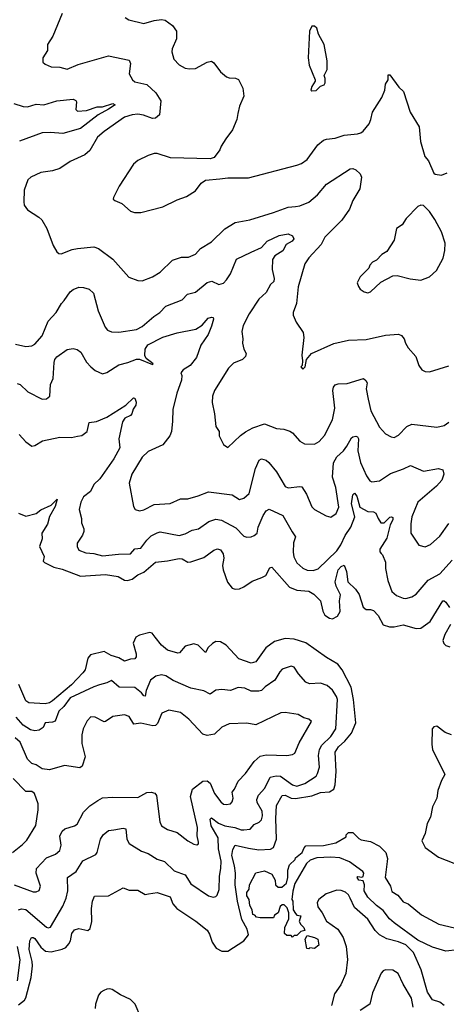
# Model space of a CAD drawing. Extents: x 2143765 to 2212931, y 878955 to 1017455.
# Tile 137 of 256: x 2204503 to 2207399, y 924153 to 930844. Entities that reach past the tile are written whole.
import ezdxf

# ---------------------------------------------------------------- set-up
doc = ezdxf.new("R2010")
doc.units = 0

msp = doc.modelspace()

# ---------------------------------------------------------------- linework, layer by layer
at = {"layer": '0CON20XD'}
for points in [[(2204790.8, 930885), (2204727.9, 930732.1), (2204692, 930675), (2204692, 930635), (2204659.2, 930585), (2204660, 930555), (2204675, 930541.2), (2204715, 930524.2), (2204775, 930522), (2204825, 930508), (2204900.4, 930539.6), (2205105, 930598.9), (2205245, 930567.5), (2205254, 930545), (2205246, 930475), (2205268, 930435), (2205285, 930422.2), (2205365, 930403.3), (2205426.2, 930346.2), (2205461.7, 930291.7), (2205452.2, 930197.8), (2205424.3, 930174.3), (2205405, 930171.4), (2205342.9, 930195), (2205305, 930200.9), (2205265, 930197.3), (2205215, 930181.5), (2205075, 930082.9), (2205030.8, 930045), (2204979.2, 929955), (2204945, 929926), (2204845, 929879.2), (2204775, 929832.5), (2204725, 929815.8), (2204645, 929804.2), (2204577.3, 929772.7), (2204558, 929755), (2204532.5, 929685), (2204529.5, 929605), (2204533.9, 929583.9), (2204555, 929550.8), (2204632.6, 929502.6), (2204653.2, 929483.2), (2204687.8, 929425), (2204730.3, 929310.3), (2204755, 929266.7), (2204767.5, 929255), (2204785, 929252.5), (2204857.6, 929282.4), (2204895, 929289.5), (2205005, 929299.1), (2205038.1, 929288.1), (2205135, 929216), (2205243.8, 929095), (2205305, 929072), (2205335, 929070), (2205405, 929096), (2205455, 929127.5), (2205539.4, 929210.6), (2205600.7, 929229.3), (2205649.1, 929230.9), (2205695, 929250), (2205730.7, 929289.3), (2205804, 929335), (2205895, 929422), (2205964.4, 929465.6), (2206065, 929483.6), (2206225, 929532.5), (2206325, 929570.6), (2206375, 929573.3), (2206405, 929578.9), (2206465, 929603.1), (2206525, 929652.9), (2206585, 929726.9), (2206745, 929830), (2206765, 929832.5), (2206783.6, 929823.6), (2206815, 929796.7), (2206823.9, 929773.9), (2206812.5, 929695), (2206764, 929615), (2206741.4, 929555), (2206689.1, 929480.9), (2206574.3, 929365), (2206548.1, 929315), (2206464.5, 929225), (2206438.1, 929185), (2206392.4, 929027.6), (2206381.2, 928915), (2206358, 928855), (2206358.8, 928835), (2206378.8, 928788.8), (2206427, 928717)], [(2205219.3, 930859.3), (2205242.5, 930842.5), (2205345, 930817.5), (2205415, 930838.5), (2205465.5, 930845.5), (2205490.3, 930840.3), (2205540, 930805), (2205568.1, 930765), (2205567.6, 930712.4), (2205536.9, 930645), (2205535.7, 930625.7), (2205549.2, 930575), (2205585, 930536.2), (2205625, 930514.2), (2205655, 930509.2), (2205695, 930512.9), (2205775, 930554.3), (2205805, 930562), (2205820.3, 930550.3), (2205865, 930488.8), (2205906.7, 930455), (2205925, 930447.5), (2205967.1, 930447.1), (2205987.1, 930437.1), (2206018.3, 930378.3), (2206024.4, 930325), (2205994.6, 930255.4), (2205983.1, 930206.9), (2205975.8, 930165), (2205947.1, 930095), (2205901.2, 930035), (2205870, 929985), (2205861.2, 929958.8), (2205822.3, 929907.7), (2205795, 929898), (2205526.1, 929903.9), (2205435, 929934), (2205415, 929934), (2205375, 929920.8), (2205303.4, 929886.6), (2205275, 929861.2), (2205177.3, 929712.7), (2205140, 929635), (2205137.5, 929625), (2205147.5, 929615), (2205195, 929593.8), (2205255, 929542), (2205282.7, 929532.7), (2205325, 929534), (2205475, 929571.2), (2205570.9, 929619.1), (2205635, 929642), (2205695, 929680), (2205735, 929733.3), (2205765, 929753.3), (2205861.2, 929761.2), (2205915, 929770), (2206055, 929768.6), (2206385, 929855.7), (2206415, 929865.7), (2206455, 929894.2), (2206527.2, 929992.8), (2206565.4, 930024.6), (2206585, 930032.2), (2206645, 930038.5), (2206705, 930059.1), (2206795, 930067.5), (2206818, 930075), (2206835, 930087.1), (2206874.7, 930135.3), (2206887.3, 930165), (2206897.1, 930215), (2206960.9, 930315), (2206982.5, 930365), (2206986.9, 930405), (2207002.9, 930435), (2207005, 930470), (2207015, 930470), (2207076.2, 930385), (2207108, 930355), (2207154.2, 930214.2), (2207213.8, 930115), (2207223.8, 930015), (2207253.3, 929915), (2207278.8, 929885), (2207315, 929800), (2207323, 929793), (2207365, 929787.5), (2207405, 929802.5)], [(2206485, 930360), (2206515, 930362.5), (2206545, 930392.5), (2206569.3, 930400.7), (2206576.4, 930413.6), (2206576.7, 930445), (2206570, 930465), (2206588.8, 930505), (2206588.8, 930565), (2206570, 930675), (2206530, 930745), (2206520, 930785), (2206505, 930800), (2206485, 930800), (2206470, 930765), (2206460, 930585), (2206466.7, 930535), (2206507.5, 930435), (2206507.5, 930425), (2206485, 930390), (2206480, 930365), (2206485, 930360)], [(2204463.8, 930275), (2204525, 930253.5), (2204555, 930252.5), (2204615, 930268.8), (2204665.5, 930265.5), (2204755, 930293.3), (2204865, 930304.2), (2204883.3, 930295), (2204888, 930285), (2204884, 930234), (2204895, 930222), (2204955, 930227.1), (2205028.8, 930251.2), (2205065, 930252.1), (2205135, 930274.5), (2205151.1, 930265), (2205104.8, 930235.2), (2205035, 930196.7), (2204915, 930104.6), (2204795, 930070.4), (2204711.9, 930078.1), (2204655, 930074.6), (2204501.5, 930018.5)], [(2206865, 928987.5), (2206885, 928993.3), (2206955, 929061.2), (2207036.1, 929103.9), (2207065, 929106), (2207152.3, 929082.3), (2207225.7, 929074.3), (2207284.2, 929095.8), (2207331.2, 929138.8), (2207376.4, 929223.6), (2207388.6, 929275), (2207390, 929325), (2207365, 929401.2), (2207321.8, 929485), (2207285, 929539.2), (2207245, 929581.2), (2207225, 929583.3), (2207205, 929573.3), (2207127, 929493), (2207099.7, 929450.3), (2207060, 929425), (2207043.8, 929345), (2206995, 929267.5), (2206961.7, 929248.3), (2206925, 929210), (2206897.5, 929195), (2206880, 929175), (2206872.5, 929155), (2206813.9, 929096.1), (2206793.3, 929055), (2206801.7, 929031.7), (2206815, 929012.5), (2206840, 928995), (2206865, 928987.5)], [(2204475, 928639.2), (2204545, 928622.9), (2204585, 928628), (2204605, 928638), (2204655.8, 928695), (2204694.7, 928795.3), (2204750.6, 928855), (2204785.4, 928914.6), (2204804.6, 928935.4), (2204845.4, 928994.6), (2204865, 929011.4), (2204905, 929025.7), (2204935, 929024.3), (2204975, 929011.9), (2205003.1, 928985), (2205034.5, 928865), (2205082.9, 928755), (2205098.8, 928735), (2205125, 928722.5), (2205175, 928720.6), (2205295, 928739.5), (2205335, 928759.4), (2205412.4, 928827.6), (2205453.3, 928855), (2205495, 928896.9), (2205605, 928939.2), (2205642, 928978), (2205695, 928991.9), (2205775, 929057.9), (2205806.5, 929066.5), (2205855, 929044.4), (2205885, 929053.5), (2205907.5, 929075), (2205934, 929116), (2205975, 929217.1), (2206073.3, 929265), (2206145, 929296.7), (2206182.3, 929337.7), (2206263.3, 929376.7), (2206325, 929389.1), (2206353.8, 929375), (2206363.8, 929355), (2206352, 929338), (2206311.2, 929315), (2206287.8, 929272.2), (2206235, 929238.5), (2206218.5, 929215), (2206216.8, 929146.8), (2206230, 929085), (2206226.7, 929065), (2206205, 929044), (2206175, 928990.6), (2206125.5, 928945), (2206060.6, 928845), (2206020, 928765), (2206010, 928725), (2206017.8, 928675), (2206014.2, 928645), (2206023.8, 928605), (2206039.2, 928575), (2206035.6, 928555), (2206015, 928535.7), (2205955, 928508.9), (2205920, 928475), (2205825.7, 928324.3), (2205812, 928285), (2205808.3, 928241.7), (2205825.8, 928165), (2205835, 928080), (2205856.7, 928045), (2205856.2, 928015), (2205885, 927957.5), (2205915, 927937.5), (2206000.7, 928019.3), (2206035, 928042.5), (2206085, 928069.2), (2206165, 928096.9), (2206245, 928065.7), (2206295, 928062.2), (2206337.2, 928047.2), (2206355.4, 928035.4), (2206405, 927980), (2206435, 927961.2), (2206505, 927960), (2206535, 927978), (2206570.7, 928019.3), (2206627.1, 928125), (2206642.5, 928205), (2206627.8, 928325), (2206633, 928347), (2206645, 928362.5), (2206665, 928368.9), (2206725, 928370.8), (2206835.5, 928405.5), (2206852.4, 928392.4), (2206860.6, 928375), (2206854.5, 928335), (2206868.8, 928265), (2206887.3, 928185), (2206945, 928074), (2206985, 928029.2), (2207025, 928009.2), (2207045, 928005.7), (2207075, 928020.8), (2207130.1, 928079.9), (2207165, 928096.2), (2207335, 928074.4), (2207385, 928086.9), (2207415, 928109.4)], [(2204485, 928372.2), (2204505, 928364.2), (2204556.7, 928315), (2204655, 928266.2), (2204685, 928266.7), (2204706, 928285), (2204712.2, 928365), (2204729.5, 928405), (2204736.2, 928515), (2204741.2, 928535), (2204755, 928553.1), (2204825, 928602.9), (2204865, 928610), (2204893.2, 928603.2), (2204918, 928585), (2204955, 928516), (2204984.3, 928485), (2205015, 928459.4), (2205065, 928437.8), (2205095, 928445.5), (2205175, 928499.3), (2205236.5, 928513.5), (2205295, 928536.9), (2205315, 928535.8), (2205405, 928501.4), (2205408.1, 928505), (2205398.2, 928515), (2205361.2, 928541.2), (2205351.7, 928561.7), (2205353.2, 928605), (2205371.7, 928635), (2205475, 928685.5), (2205572.5, 928715), (2205698.9, 928741.1), (2205741.1, 928768.9), (2205782, 928815), (2205805, 928823.3), (2205815, 928820), (2205818, 928808), (2205805, 928760), (2205781.5, 928705), (2205731.1, 928631.1), (2205702.4, 928547.6), (2205660.4, 928495), (2205612.9, 928465), (2205595.8, 928445), (2205603.3, 928425), (2205600.4, 928395), (2205569.6, 928305), (2205542.5, 928195), (2205540.6, 928115), (2205532, 928045), (2205520.8, 928015), (2205475, 927955.8), (2205375, 927908.8), (2205335, 927872), (2205262.9, 927755), (2205245.8, 927695), (2205275.9, 927535.9), (2205287.5, 927515), (2205315, 927506.2), (2205345, 927514.2), (2205415, 927548.9), (2205525, 927556.9), (2205595, 927588.9), (2205645, 927587.3), (2205715, 927608.2), (2205785, 927634.5), (2205945, 927614.4), (2205995, 927583.1), (2206025, 927593.1), (2206060, 927625), (2206103.3, 927795), (2206129.1, 927850.9), (2206145, 927860), (2206175, 927850.5), (2206194.4, 927835), (2206245, 927770.6), (2206305, 927671.9), (2206325, 927663.6), (2206405, 927672.2), (2206418.8, 927668.8), (2206449.8, 927619.8), (2206485, 927534.2), (2206505, 927515.7), (2206582.6, 927472.6), (2206615.6, 927464.4), (2206652, 927488), (2206668, 927532), (2206649.2, 927665), (2206625.2, 927735.2), (2206633.6, 927833.6), (2206655, 927873.5), (2206700, 927915), (2206722.9, 927945), (2206755, 928002), (2206765, 928010), (2206785, 928012.9), (2206795, 928009.2), (2206801.9, 927995), (2206798.5, 927915), (2206815.4, 927835.4), (2206857.8, 927745), (2206880.6, 927710.6), (2206892.6, 927702.6), (2206945, 927710.4), (2207019, 927761), (2207108.4, 927791.6), (2207155, 927814), (2207245, 927775.6), (2207345, 927794.3), (2207375.7, 927785.7), (2207382, 927755), (2207367.5, 927715), (2207331.1, 927675), (2207206.2, 927565), (2207165.5, 927465), (2207157.4, 927417.4), (2207158.9, 927355), (2207213.3, 927273.3), (2207255, 927262), (2207291.7, 927278.3), (2207354.3, 927335), (2207415, 927420)], [(2206427, 928717), (2206430.8, 928685), (2206417.5, 928565), (2206422.5, 928525), (2206420, 928495), (2206410, 928485), (2206425, 928470), (2206440, 928485), (2206450, 928535), (2206482.5, 928575), (2206635.6, 928644.4), (2206735, 928665.7), (2206855, 928671.1), (2206985, 928698.9), (2207075, 928705.7), (2207095, 928698.8), (2207113.3, 928675), (2207121.2, 928645), (2207140, 928615), (2207191.2, 928555), (2207213.3, 928495), (2207233.3, 928465), (2207255, 928453.8), (2207285, 928450), (2207415, 928490.8)], [(2204498.6, 928025), (2204545, 927974.2), (2204585, 927946.7), (2204605, 927951.2), (2204657.5, 927982.5), (2204775, 928007.8), (2204855, 928005.6), (2204895, 928012.9), (2204925, 928018.8), (2204960, 928045), (2204975, 928107.5), (2205025, 928113.8), (2205095, 928143.8), (2205224, 928225), (2205275, 928273.1), (2205285, 928272), (2205293.8, 928245), (2205291.2, 928225), (2205272.5, 928197.5), (2205264.6, 928165), (2205255, 928153.8), (2205216, 928135), (2205200, 928110), (2205175.5, 927995), (2205181.7, 927935), (2205141.1, 927858.9), (2205046.5, 927723.5), (2205006.8, 927685), (2204982.5, 927637.5), (2204935, 927601.5), (2204916.5, 927565), (2204906.7, 927515), (2204922.2, 927455), (2204921.4, 927425), (2204936.9, 927385), (2204938.1, 927365), (2204929.3, 927340.7), (2204893.4, 927286.6), (2204892, 927265), (2204905, 927238.8), (2204951.2, 927221.2), (2205005, 927216.7), (2205065, 927200), (2205172.4, 927212.4), (2205255, 927213.1), (2205285, 927248.6), (2205325, 927253.3), (2205365, 927306.9), (2205395, 927335.8), (2205435, 927357.5), (2205455, 927362.9), (2205585, 927339.5), (2205625, 927350), (2205674.5, 927375.5), (2205716.2, 927383.8), (2205786.6, 927433.4), (2205835, 927449.3), (2205873.2, 927443.2), (2205970.7, 927390.7), (2206025, 927334.3), (2206045, 927328.1), (2206075, 927330.5), (2206095, 927337.8), (2206115.3, 927354.7), (2206121.5, 927395), (2206155.4, 927474.6), (2206175, 927505.7), (2206195, 927518.1), (2206289.2, 927475), (2206353.1, 927363.1), (2206375, 927330), (2206362, 927288), (2206358.5, 927225), (2206364.6, 927194.6), (2206385, 927152), (2206425, 927116.7), (2206453.9, 927103.9), (2206495, 927100.5), (2206528.6, 927111.4), (2206655, 927235.4), (2206683.8, 927275), (2206712.3, 927337.7), (2206751.2, 927395), (2206778.3, 927465), (2206754.3, 927555), (2206763.8, 927615), (2206775, 927625.3), (2206792.1, 927605), (2206811.8, 927531.8), (2206865, 927502.5), (2206905, 927499.4), (2206921.4, 927491.4), (2206935, 927453.8), (2206955, 927424.3), (2206976, 927425), (2207015, 927463.5), (2207026.4, 927466.4), (2207035, 927461.2), (2207035.8, 927445), (2207017.7, 927412.3), (2206995, 927320.8), (2206947.5, 927245), (2206947.7, 927227.7), (2206955.8, 927215.8)], [(2204495, 927491.2), (2204545, 927470), (2204615, 927489.2), (2204646.7, 927513.3), (2204715.5, 927544.5), (2204757.5, 927585), (2204744, 927535), (2204705, 927467.5), (2204692, 927415), (2204653.3, 927355), (2204656, 927315), (2204638, 927265), (2204667.5, 927195), (2204661.2, 927165), (2204670, 927155), (2204735, 927123.2), (2204790.7, 927110.7), (2204915, 927062.8), (2205085, 927073.9), (2205170.8, 927060.8), (2205215, 927034.6), (2205235, 927032.6), (2205265, 927043), (2205305, 927072.5), (2205345, 927089.1), (2205425, 927157.5), (2205505, 927165.9), (2205585, 927183.6), (2205605, 927180.6), (2205645, 927158.6), (2205665, 927159.2), (2205751.7, 927188.3), (2205820.3, 927239.7), (2205845, 927248), (2205865, 927241.2), (2205884.2, 927215), (2205887.5, 927185), (2205878.5, 927135), (2205882.9, 927105), (2205912.3, 927022.3), (2205945, 926981.9), (2205965, 926973.6), (2205995, 926975.7), (2206025, 926989.2), (2206081.7, 927028.3), (2206146.7, 927053.3), (2206173.3, 927066.7), (2206200.4, 927119.6), (2206215, 927123.1), (2206335, 926987.9), (2206385, 926968.4), (2206465, 926961.4), (2206500.3, 926940.3), (2206545.4, 926895), (2206561.1, 926825), (2206575, 926798.5), (2206605, 926776.2), (2206625, 926773.1), (2206659.6, 926790.4), (2206677.8, 926822.2), (2206673.3, 926895), (2206679.4, 926935), (2206650.5, 926995), (2206645.3, 927025), (2206663.5, 927105), (2206685, 927129.2), (2206705, 927137.5), (2206722, 927095), (2206729.6, 927025), (2206781.2, 926975), (2206807.5, 926937.5), (2206835, 926850.8), (2206855, 926835.6), (2206885, 926836.7), (2206905, 926828.9), (2206935.4, 926795), (2206970.7, 926730.7), (2207012.4, 926717.6)], [(2206955.8, 927215.8), (2206965, 927206.7), (2206985, 927157.5), (2206985.6, 927115), (2207001.9, 927031.9), (2207028.6, 926958.6), (2207060.2, 926930.2), (2207105, 926912.2), (2207125, 926911.1), (2207165, 926921.9), (2207195, 926941.1), (2207275, 927036.2), (2207355, 927078), (2207438.3, 927171.7)], [(2207012.4, 926717.6), (2207045, 926717.8), (2207105, 926730.8), (2207195, 926706.8), (2207225, 926709.6), (2207288.4, 926755), (2207375, 926895.8), (2207385, 926895.7), (2207395, 926885.7), (2207420.3, 926850.3)], [(2207427.3, 926735), (2207389.6, 926665), (2207375.4, 926625), (2207381.1, 926605), (2207395, 926591.6), (2207423, 926583)], [(2204495, 924150), (2204535, 924180.9), (2204545, 924197.7), (2204579.5, 924335), (2204588.5, 924415), (2204586.8, 924445), (2204566.3, 924525), (2204571.2, 924585), (2204581.8, 924608.2), (2204595, 924608.2), (2204605, 924600.5), (2204645, 924540.9), (2204676.9, 924515), (2204715, 924510.5), (2204791.6, 924528.4), (2204815, 924540.4), (2204836.2, 924563.8), (2204846.8, 924585), (2204856.5, 924635), (2204875, 924660), (2204905, 924668.6), (2204965, 924655.8), (2204981.1, 924668.9), (2204992.5, 924715), (2204990.9, 924805), (2204996.9, 924855), (2205011.3, 924888.7), (2205105, 924890.8), (2205205, 924944.2), (2205245, 924928), (2205305, 924928.1), (2205355, 924900), (2205377.1, 924902.9), (2205435, 924913.3), (2205525, 924884.3), (2205543.2, 924835), (2205569.5, 924805), (2205699, 924719), (2205775, 924656.9), (2205790.4, 924630.4), (2205809.2, 924575), (2205835.3, 924535.3), (2205875, 924514.4), (2205915, 924514.4), (2206025, 924583.6), (2206056.5, 924625), (2206047.2, 924665), (2206010.3, 924730.3), (2205980.2, 924855), (2205965.9, 924964.1), (2205968.4, 925045), (2205961.5, 925095), (2205941.7, 925165), (2205948.4, 925205), (2205965, 925235.5), (2206055, 925214.6), (2206125, 925203.2), (2206205, 925207.5), (2206225, 925218.6), (2206245.4, 925275), (2206241.5, 925415), (2206245.6, 925504.4), (2206285, 925572.4), (2206305, 925573.9), (2206345, 925553), (2206375, 925552.7), (2206485, 925570.3), (2206545, 925591.6), (2206605, 925597.1), (2206635, 925615.5), (2206645.2, 925645), (2206650.6, 925735), (2206643.4, 925866.6), (2206666.8, 925903.2), (2206709.2, 925940.8), (2206755.3, 925995), (2206784.1, 926065.9), (2206769, 926225), (2206751.7, 926308.3), (2206692.5, 926425), (2206662.2, 926465), (2206585, 926509.3), (2206445, 926609.2), (2206366.7, 926635), (2206305, 926638.2), (2206231.5, 926618.5), (2206173.8, 926576.2), (2206105, 926480), (2206075, 926471.5), (2205990, 926500), (2205905, 926593.5), (2205865, 926617.1), (2205835, 926618.2), (2205810.8, 926605), (2205782.3, 926577.7), (2205765, 926543.8), (2205715, 926594.3), (2205685, 926601.9), (2205625, 926586.2), (2205587.7, 926542.3), (2205575, 926538.8), (2205505, 926560), (2205465, 926594.3), (2205422.5, 926647.5), (2205401.2, 926675), (2205385, 926680), (2205315, 926661.4), (2205291.3, 926648.7), (2205273.8, 926606.2), (2205293.9, 926535), (2205293.6, 926515), (2205285, 926500), (2205255, 926499.2), (2205215, 926485.5), (2205175, 926508.5), (2205123, 926523), (2205075, 926550), (2204982.4, 926527.6), (2204964.6, 926505.4), (2204946.9, 926425), (2204931.1, 926405), (2204854.7, 926325), (2204724.6, 926215), (2204705, 926201.6), (2204675, 926194.1), (2204565, 926201.8), (2204545, 926215.7), (2204497, 926327)], [(2204493.5, 924795), (2204515, 924802.1), (2204545, 924796.9), (2204685, 924677.5), (2204695, 924672.5), (2204711.7, 924678.3), (2204795, 924820), (2204818.9, 924875), (2204828.2, 924925), (2204827.1, 925015), (2204885.6, 925055), (2204931.3, 925128.7), (2205019.1, 925170.9), (2205028.9, 925185), (2205050.9, 925275), (2205068.9, 925305), (2205105, 925334.3), (2205140.7, 925339.3), (2205205, 925349.5), (2205223.8, 925345), (2205230, 925275), (2205246.2, 925245), (2205328.8, 925195), (2205375, 925178.1), (2205435, 925138.9), (2205485, 925124.4), (2205551.2, 925061.2), (2205625, 925033.6), (2205665, 924972.2), (2205785, 924890), (2205815, 924882), (2205833.9, 924886.1), (2205844.1, 924895.9), (2205856.4, 924933.6), (2205858.9, 925025), (2205868.8, 925075), (2205870.2, 925125), (2205851.2, 925208.8), (2205850, 925285), (2205803, 925365), (2205795, 925411.2), (2205805, 925419.5), (2205853.2, 925383.2), (2205895, 925365.2), (2205964.1, 925354.1), (2206005, 925338), (2206025, 925339.2), (2206066.9, 925343.1), (2206095, 925374.3), (2206128.8, 925391.2), (2206143.4, 925406.6), (2206151.1, 925435), (2206149.2, 925465), (2206114.1, 925525), (2206112.1, 925545), (2206124.1, 925575), (2206167.3, 925622.7), (2206202.7, 925697.3), (2206243.6, 925706.4), (2206273.4, 925703.4), (2206355, 925644.1), (2206385, 925635.3), (2206437.4, 925652.6), (2206515, 925704.5), (2206525, 925722), (2206537.3, 925765), (2206531.8, 925845), (2206537.7, 925885), (2206554.8, 925915.2), (2206615, 925972.3), (2206647.6, 926025), (2206659.4, 926225), (2206653.3, 926245), (2206625, 926288.6), (2206590.6, 926320.6), (2206545, 926335.4), (2206469.8, 926329.8), (2206445, 926341.9), (2206395, 926398), (2206365, 926444), (2206345, 926451.4), (2206285, 926430), (2206267.8, 926412.2), (2206234.2, 926355.8), (2206169.1, 926310.9), (2206143.6, 926286.4), (2206125, 926280), (2206075, 926280), (2206031.7, 926301.7), (2205985, 926306.9), (2205934.6, 926285.4), (2205875, 926293.1), (2205835, 926288), (2205795, 926261.2), (2205753.2, 926283.2), (2205665, 926301.4), (2205545, 926352.9), (2205495, 926384.6), (2205465, 926392.9), (2205426.6, 926383.4), (2205390, 926355), (2205360.6, 926285), (2205355, 926248), (2205345, 926250), (2205329.9, 926269.9), (2205285, 926305.5), (2205177.2, 926307.2), (2205125, 926352.9), (2205093.2, 926336.8), (2205045, 926323.3), (2205005, 926310.5), (2204844, 926235), (2204802.3, 926177.7), (2204768.8, 926145), (2204742.3, 926077.7), (2204725, 926070.5), (2204675, 926066), (2204660.8, 926035), (2204634.5, 926015.5), (2204605, 926011.2), (2204575, 926018), (2204525, 926049.3), (2204478.2, 926105)], [(2204465.3, 924965.3), (2204595, 924917.3), (2204615, 924916.9), (2204634.4, 924925.6), (2204644.4, 924955), (2204613.8, 925045), (2204615.6, 925075), (2204685, 925147.8), (2204745, 925173.3), (2204775, 925197.5), (2204784.6, 925235), (2204774.6, 925295), (2204789.8, 925330.2), (2204808.8, 925345), (2204875, 925367.1), (2204891.8, 925378.2), (2204935, 925458.6), (2204978.9, 925501.1), (2205031.9, 925538.1), (2205065, 925555.4), (2205135, 925561.1), (2205305, 925559.4), (2205365, 925591.9), (2205395, 925594.4), (2205419.1, 925589.1), (2205432.1, 925572.1), (2205453.7, 925393.7), (2205465.5, 925365.5), (2205505, 925340), (2205571.4, 925321.4), (2205643.3, 925265), (2205685, 925241.2), (2205705, 925236.7), (2205715.7, 925244.3), (2205717.5, 925255), (2205708.3, 925298.3), (2205710.5, 925355), (2205661.2, 925565), (2205676.5, 925615), (2205745, 925669.7), (2205775, 925671.4), (2205796.5, 925655), (2205825, 925585.8), (2205868.7, 925528.7), (2205885, 925514), (2205905, 925510), (2205934.2, 925515.8), (2205945, 925530), (2205951.4, 925555), (2205945.8, 925595), (2205960.6, 925615), (2205985, 925670.6), (2206035, 925721.1), (2206095, 925803.6), (2206135, 925839.5), (2206175, 925848.9), (2206316, 925844), (2206355, 925850.5), (2206370.2, 925859.8), (2206399.4, 925930.6), (2206483.8, 926075), (2206465, 926090.8), (2206430.9, 926100.9), (2206392.6, 926122.6), (2206305, 926135.6), (2206275, 926133.1), (2206105, 926052.5), (2206045, 926062.5), (2205925, 926060), (2205875, 926035.6), (2205825, 925988.5), (2205775, 925979.2), (2205745, 925988.5), (2205651.3, 926091.3), (2205595, 926135.6), (2205515, 926151.4), (2205467.4, 926132.6), (2205438.9, 926061.1), (2205425, 926047.5), (2205405.6, 926044.4), (2205325, 926062.9), (2205277.8, 926057.8), (2205245, 926108), (2205215, 926120.6), (2205135, 926109.4), (2205086, 926075), (2205075, 926073.1), (2205015, 926104.2), (2204985, 926106), (2204960.9, 926079.1), (2204934.2, 926025), (2204924.2, 925985), (2204924.2, 925925), (2204946.7, 925835), (2204927.7, 925772.3), (2204910.7, 925759.3), (2204805.6, 925775.6), (2204705, 925745.4), (2204655, 925752.9), (2204615, 925779.5), (2204585, 925790.6), (2204555, 925818.9), (2204506.7, 925935), (2204472.7, 925965)], [(2207435, 925985.1), (2207390, 926000), (2207335, 926044.1), (2207315, 926038.9), (2207302.9, 926025), (2207301.2, 925918.8), (2207306.1, 925885), (2207388.4, 925715), (2207365.3, 925675), (2207341.6, 925605), (2207335.3, 925555), (2207304.2, 925495), (2207291.8, 925425), (2207268.5, 925381.5), (2207256.2, 925315), (2207232.5, 925265), (2207255, 925218.8), (2207345, 925152.5), (2207555, 925071.2)], [(2204452.5, 925185), (2204521.7, 925238.3), (2204550.9, 925269.1), (2204611.3, 925368.7), (2204628, 925475), (2204628, 925515), (2204604, 925585), (2204585, 925599.2), (2204545, 925598.8), (2204457.7, 925687.8)], [(2207475, 924524.6), (2207394.4, 924514.4), (2207305, 924541.4), (2207205, 924590), (2207045, 924707.1), (2207013.3, 924735), (2206969.8, 924789.8), (2206925, 924823.6), (2206865, 924881.4), (2206840, 924925), (2206844.3, 924965), (2206835, 924992.5), (2206805, 924997.5), (2206792.5, 925015), (2206798.3, 925021.7), (2206825, 925017.5), (2206835, 925022.5), (2206838, 925045), (2206831.2, 925055), (2206740.7, 925120.7), (2206675, 925147.5), (2206615, 925153.8), (2206520.7, 925149.3), (2206475, 925132.5), (2206450.7, 925109.3), (2206370, 924975), (2206357, 924923), (2206350, 924865), (2206356.7, 924855), (2206360, 924795), (2206375, 924770), (2206385, 924760), (2206410, 924755), (2206400, 924715), (2206410, 924695), (2206432.5, 924675), (2206437.5, 924655), (2206411.7, 924648.3), (2206385, 924620), (2206365, 924620), (2206355, 924610), (2206345, 924620), (2206315, 924620), (2206300, 924635), (2206302.5, 924675), (2206330, 924735), (2206330, 924775), (2206318.3, 924808.3), (2206298.3, 924828.3), (2206285, 924830), (2206271.7, 924818.3), (2206257.5, 924775), (2206231.7, 924758.3), (2206225, 924740), (2206135, 924740), (2206110, 924745), (2206098.3, 924758.3), (2206085, 924762.5), (2206080, 924795), (2206063.8, 924825), (2206060, 924865), (2206045, 924890), (2206044.1, 924914.1), (2206060, 924935), (2206062.5, 924965), (2206105, 925046.7), (2206165, 925060), (2206215, 925037.5), (2206236.4, 924996.4), (2206240, 924965), (2206258.3, 924948.3), (2206281.7, 924948.3), (2206313.6, 924976.4), (2206323.3, 925015), (2206322.5, 925065), (2206335, 925100), (2206372.5, 925137.5), (2206375, 925147.5), (2206420, 925185), (2206433, 925217), (2206445, 925230), (2206565, 925232.5), (2206649.3, 925250.7), (2206718.3, 925291.7), (2206720, 925305), (2206735, 925320), (2206765, 925320), (2206805, 925280), (2206821.2, 925271.2), (2206885, 925260), (2206945, 925228.8), (2206988.6, 925185), (2207000, 925145), (2206996.7, 925123.3), (2206984.3, 925015), (2207019.2, 924955), (2207028.8, 924918.8), (2207070, 924895), (2207105, 924850), (2207140, 924835), (2207230.4, 924760.4), (2207348.9, 924698.9), (2207455, 924673.1)], [(2207384.8, 924144.8), (2207355, 924168.7), (2207305, 924184.3), (2207270.4, 924235), (2207228.7, 924388.7), (2207175.4, 924505), (2207125, 924556.7), (2207075, 924576.7), (2206995, 924597.9), (2206945, 924625.5), (2206916.4, 924655), (2206865, 924732.9), (2206775, 924811.1), (2206746.2, 924873.8), (2206735, 924896.2), (2206715.2, 924915.2), (2206685, 924926.6), (2206655, 924929.3), (2206582.2, 924905), (2206534.1, 924865.9), (2206522.1, 924845), (2206526.1, 924815), (2206555.6, 924775.6), (2206585, 924719.1), (2206663.2, 924663.2), (2206697.8, 924607.8), (2206719.2, 924545), (2206727.8, 924457.8), (2206717.4, 924362.6), (2206683.1, 924285), (2206640.6, 924225), (2206618.5, 924145)], [(2206465, 924530), (2206451.7, 924531.7), (2206440, 924595), (2206455, 924620), (2206505, 924607.5), (2206527.5, 924595), (2206532.5, 924555), (2206505, 924532.5), (2206472.5, 924537.5), (2206465, 924530)], [(2204487.2, 924312.8), (2204504.7, 924455), (2204487.8, 924545)], [(2207172.8, 924135), (2207162, 924195), (2207105, 924290.8), (2207072.2, 924362.2), (2207035, 924385.6), (2206985, 924387.5), (2206969.5, 924380.5), (2206955.7, 924364.3), (2206898.6, 924231.4), (2206880.6, 924155), (2206815, 924111.5)], [(2205324.6, 924064.6), (2205285.8, 924155), (2205255, 924186.2), (2205186.9, 924216.9), (2205130, 924255), (2205115, 924258.6), (2205095, 924257.1), (2205073.6, 924246.4), (2205054.2, 924235), (2205038.1, 924215), (2205018.1, 924155), (2205015.6, 924125)]]:
    msp.add_lwpolyline(points, dxfattribs=at)

doc.saveas('drawing.dxf')
